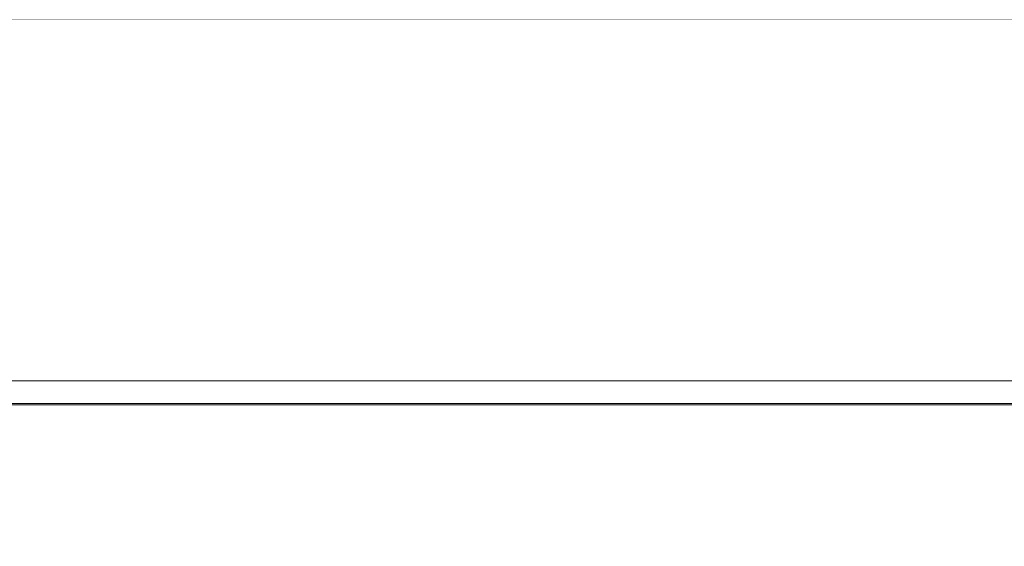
# Model space of a CAD drawing. Header units: millimetres. Extents: x -30280 to 107222, y -17460 to 4378.
# Tile 92 of 125: x 42609 to 44791, y -11326 to -10160. Entities that reach past the tile are written whole.
import ezdxf

# ---------------------------------------------------------------- set-up
doc = ezdxf.new("R2010")
doc.units = ezdxf.units.MM
doc.header["$MEASUREMENT"] = 0
doc.linetypes.add('Wipeout_Contour', pattern=[1000, 0, -1000])
for name, color, linetype in [('07_CR_Cel Ras pladur', 7, 'Continuous'), ('10_ESTR_Fotjats', 7, 'Continuous'), ('Nuevo_07_CR_Cel Ras armstrong', 7, 'Continuous'), ('Nuevo_08_E_Envans secs', 7, 'Continuous')]:
    doc.layers.add(name, color=color, linetype=linetype)
doc.layers.add('07_CR_Cel Ras pladur_Pluma_Nº__102', color=7, linetype='Continuous', lineweight=5, true_color=0xcccccc)
doc.layers.add('10_ESTR_Fotjats_Pluma_Nº__1', color=7, linetype='Continuous', lineweight=5)
doc.layers.add('Nuevo_07_CR_Cel Ras armstrong_Pluma_Nº__1', color=7, linetype='Continuous', lineweight=5)

# ---------------------------------------------------------------- blocks, each defined once
blk = doc.blocks.new('Elem Sección_101_1', base_point=(57674.8, -13460))
at = {"layer": '10_ESTR_Fotjats_Pluma_Nº__1', "color": 7, "linetype": 'Continuous', "lineweight": 5}
blk.add_line((65583.6, -10160), (32829.8, -10160), dxfattribs=at)
blk = doc.blocks.new('Elem Sección_112_1', base_point=(57674.8, -13460))
at = {"color": 254, "linetype": 'Wipeout_Contour', "lineweight": 0, "ltscale": 183431.37963}
blk.add_wipeout([(38901.2, -10160), (38901.2, -10960), (50306.9, -10960), (50306.9, -10160)], dxfattribs=at).dxf.layer = 'Nuevo_08_E_Envans secs'
at = {"color": 254, "linetype": 'Wipeout_Contour', "lineweight": 0, "ltscale": 360030.849684}
blk.add_wipeout([(38901.2, -13458), (39056.8, -13458), (39056.8, -11360), (44738.2, -11360), (44738.2, -13458), (50306.9, -13458), (50306.9, -11013), (38901.2, -11013)], dxfattribs=at).dxf.layer = 'Nuevo_08_E_Envans secs'
blk = doc.blocks.new('Elem Sección_213_1', base_point=(57674.8, -13460))
at = {"color": 254, "linetype": 'Wipeout_Contour', "lineweight": 0, "ltscale": 211179.636495}
blk.add_wipeout([(37505.1, -11010), (37505.1, -11013), (65583.6, -11013), (65583.6, -11010)], dxfattribs=at).dxf.layer = '07_CR_Cel Ras pladur'
at = {"layer": '07_CR_Cel Ras pladur_Pluma_Nº__102', "color": 254, "linetype": 'Continuous', "lineweight": 5, "true_color": 0xcccccc}
blk.add_line((37505.1, -11013), (65583.6, -11013), dxfattribs=at)
blk = doc.blocks.new('Elem Sección_222_1', base_point=(57674.8, -13460))
at = {"layer": 'Nuevo_07_CR_Cel Ras armstrong_Pluma_Nº__1', "color": 7, "linetype": 'Continuous', "lineweight": 5}
for p, q in [((42905.1, -10960), (42305.1, -10960)), ((42905.1, -11010), (42305.1, -11010))]:
    blk.add_line(p, q, dxfattribs=at)
blk = doc.blocks.new('Elem Sección_223_1', base_point=(57674.8, -13460))
at = {"layer": 'Nuevo_07_CR_Cel Ras armstrong_Pluma_Nº__1', "color": 7, "linetype": 'Continuous', "lineweight": 5}
for p, q in [((43505.1, -10960), (42905.1, -10960)), ((43505.1, -11010), (42905.1, -11010))]:
    blk.add_line(p, q, dxfattribs=at)
blk = doc.blocks.new('Elem Sección_224_1', base_point=(57674.8, -13460))
at = {"layer": 'Nuevo_07_CR_Cel Ras armstrong_Pluma_Nº__1', "color": 7, "linetype": 'Continuous', "lineweight": 5}
for p, q in [((44105.1, -10960), (43505.1, -10960)), ((44105.1, -11010), (43505.1, -11010))]:
    blk.add_line(p, q, dxfattribs=at)
blk = doc.blocks.new('Elem Sección_225_1', base_point=(57674.8, -13460))
at = {"layer": 'Nuevo_07_CR_Cel Ras armstrong_Pluma_Nº__1', "color": 7, "linetype": 'Continuous', "lineweight": 5}
for p, q in [((44705.1, -10960), (44105.1, -10960)), ((44705.1, -11010), (44105.1, -11010))]:
    blk.add_line(p, q, dxfattribs=at)
blk = doc.blocks.new('Elem Sección_226_1', base_point=(57674.8, -13460))
at = {"layer": 'Nuevo_07_CR_Cel Ras armstrong_Pluma_Nº__1', "color": 7, "linetype": 'Continuous', "lineweight": 5}
for p, q in [((45305.1, -10960), (44705.1, -10960)), ((45305.1, -11010), (44705.1, -11010))]:
    blk.add_line(p, q, dxfattribs=at)

msp = doc.modelspace()

# ---------------------------------------------------------------- block references
at = {"layer": '10_ESTR_Fotjats', "lineweight": 0}
msp.add_blockref('Elem Sección_101_1', (57674.8, -13460), dxfattribs=at)

# ---------------------------------------------------------------- next in the draw order: block references
at = {"layer": 'Nuevo_08_E_Envans secs', "lineweight": 0}
msp.add_blockref('Elem Sección_112_1', (57674.8, -13460), dxfattribs=at)

# ---------------------------------------------------------------- next in the draw order: block references
at = {"layer": '07_CR_Cel Ras pladur', "lineweight": 0}
msp.add_blockref('Elem Sección_213_1', (57674.8, -13460), dxfattribs=at)

# ---------------------------------------------------------------- next in the draw order: block references
at = {"layer": 'Nuevo_07_CR_Cel Ras armstrong', "lineweight": 0}
for name in ['Elem Sección_222_1', 'Elem Sección_223_1', 'Elem Sección_224_1', 'Elem Sección_225_1', 'Elem Sección_226_1']:
    msp.add_blockref(name, (57674.8, -13460), dxfattribs=at)

doc.saveas('drawing.dxf')
